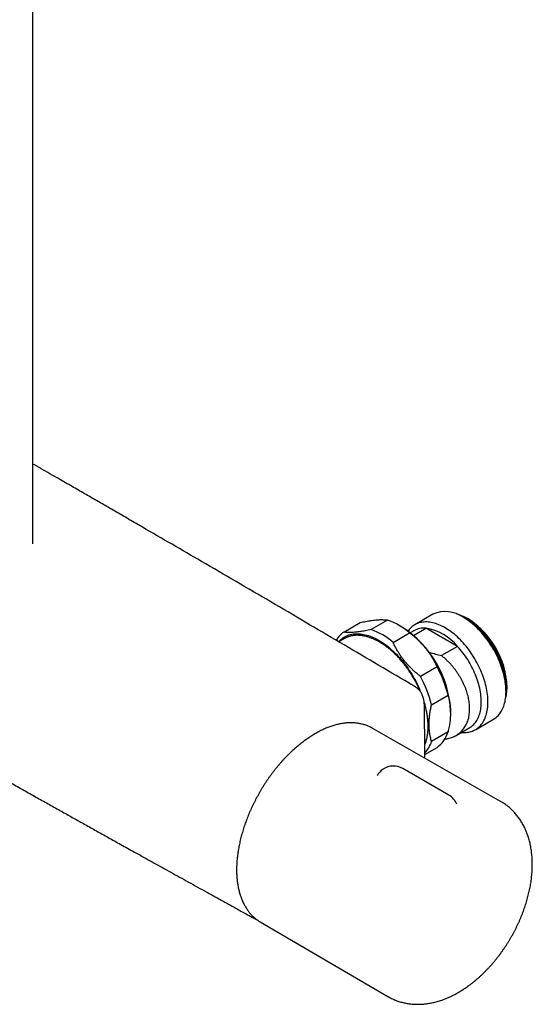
# Model space of a CAD drawing. Header units: millimetres. Extents: x 8 to 1577, y 12 to 2536.
# Tile 2 of 54: x 1413 to 1523, y 225 to 436. Entities that reach past the tile are written whole.
import ezdxf

# ---------------------------------------------------------------- set-up
doc = ezdxf.new("R2010")
doc.units = ezdxf.units.MM

msp = doc.modelspace()

# ---------------------------------------------------------------- linework, layer by layer
at = {"color": 7, "linetype": 'Continuous', "lineweight": 30}
for p, q in [((1415.73, 323.86), (1415.73, 712.23)), ((1501.6, 308.75), (1497.71, 306.51)), ((1482.46, 304.94), (1485.99, 306.98)), ((1491.88, 307.51), (1488.34, 305.47)), ((1494.95, 306.03), (1494.24, 306.44)), ((1508.81, 307.7), (1508.1, 308.11)), ((1509.16, 307.74), (1509.02, 307.82)), ((1493.06, 302.74), (1496.6, 304.78)), ((1497.5, 305.23), (1496.75, 304.8)), ((1497.44, 304.24), (1500.11, 305.78)), ((1506.89, 301.87), (1500.11, 305.78)), ((1482.6, 303.54), (1481.42, 302.85)), ((1506.89, 301.87), (1503.46, 299.89)), ((1502.48, 297.46), (1498.95, 295.42)), ((1517.29, 292.19), (1517.29, 293.01)), ((1517.5, 293.13), (1517.5, 293.29)), ((1501.31, 289.33), (1504.84, 291.38)), ((1505.37, 287.76), (1505.37, 287.96)), ((1510.71, 283.99), (1514.6, 286.24)), ((1516.11, 268.62), (1488.56, 284.33)), ((1504.84, 283.53), (1501.31, 281.49)), ((1506.56, 282.75), (1509.5, 284.45)), ((1499.86, 278.66), (1502.48, 280.17)), ((1499.86, 277.89), (1499.86, 278.86)), ((1505.02, 269.95), (1495.12, 275.66)), ((1463.02, 243.65), (1462.87, 243.72)), ((1464.56, 242.76), (1491.94, 226.76))]:
    msp.add_line(p, q, dxfattribs=at)
at = {"color": 7, "linetype": 'Continuous', "lineweight": 30, "flags": 128}
for points in [[(1504.21, 305.87), (1503.87, 306.05), (1503.54, 306.22), (1503.2, 306.38), (1502.87, 306.53), (1502.54, 306.65), (1502.21, 306.77), (1501.88, 306.86), (1501.56, 306.94), (1501.24, 307.01), (1500.92, 307.06), (1500.61, 307.1), (1500.31, 307.11), (1500, 307.12), (1499.71, 307.1), (1499.42, 307.08), (1499.14, 307.03), (1498.86, 306.97), (1498.59, 306.9), (1498.33, 306.8), (1498.07, 306.7), (1497.83, 306.58), (1497.59, 306.44), (1497.36, 306.29), (1497.14, 306.12), (1496.93, 305.94), (1496.73, 305.74), (1496.54, 305.53), (1496.36, 305.31), (1496.26, 305.17)], [(1514.6, 286.24), (1514.71, 286.31), (1514.94, 286.46), (1515.16, 286.63), (1515.37, 286.81), (1515.57, 287), (1515.76, 287.21), (1515.94, 287.44), (1516.11, 287.67), (1516.27, 287.92), (1516.42, 288.19), (1516.56, 288.46), (1516.68, 288.75), (1516.8, 289.05), (1516.9, 289.36), (1516.99, 289.68), (1517.07, 290.01), (1517.14, 290.35), (1517.19, 290.7), (1517.23, 291.06), (1517.26, 291.43), (1517.28, 291.8), (1517.29, 292.19), (1517.28, 292.58), (1517.26, 292.98), (1517.23, 293.38), (1517.19, 293.79), (1517.14, 294.21), (1517.07, 294.62), (1516.99, 295.05), (1516.9, 295.47), (1516.8, 295.9), (1516.68, 296.33), (1516.56, 296.76), (1516.42, 297.2), (1516.27, 297.63), (1516.11, 298.06), (1515.94, 298.5), (1515.76, 298.93), (1515.57, 299.36), (1515.37, 299.78), (1515.16, 300.21), (1514.94, 300.63), (1514.71, 301.04), (1514.48, 301.45), (1514.23, 301.86), (1513.98, 302.26), (1513.72, 302.65), (1513.45, 303.04), (1513.17, 303.42), (1512.89, 303.79), (1512.6, 304.16), (1512.3, 304.51), (1512, 304.85), (1511.69, 305.19), (1511.38, 305.51), (1511.07, 305.83), (1510.75, 306.13), (1510.42, 306.42), (1510.1, 306.7), (1509.77, 306.97), (1509.44, 307.22), (1509.1, 307.47), (1508.77, 307.69), (1508.43, 307.91), (1508.1, 308.11)], [(1517.19, 290.66), (1517.22, 290.8), (1517.3, 291.12), (1517.36, 291.45), (1517.42, 291.78), (1517.46, 292.13), (1517.48, 292.49), (1517.5, 292.85), (1517.5, 293.22), (1517.49, 293.6), (1517.47, 293.98), (1517.44, 294.37), (1517.39, 294.77), (1517.33, 295.17), (1517.26, 295.58), (1517.18, 295.98), (1517.09, 296.4), (1516.98, 296.81), (1516.86, 297.22), (1516.73, 297.64), (1516.59, 298.06), (1516.44, 298.48), (1516.28, 298.89), (1516.11, 299.31), (1515.93, 299.72), (1515.74, 300.13), (1515.53, 300.54), (1515.32, 300.94), (1515.1, 301.34), (1514.87, 301.74), (1514.63, 302.13), (1514.39, 302.51), (1514.13, 302.89), (1513.87, 303.26), (1513.6, 303.62), (1513.33, 303.98), (1513.05, 304.32), (1512.76, 304.66), (1512.47, 304.99), (1512.17, 305.3), (1511.87, 305.61), (1511.56, 305.9), (1511.25, 306.19), (1510.94, 306.46), (1510.62, 306.72), (1510.3, 306.97), (1509.98, 307.2), (1509.66, 307.42), (1509.34, 307.63), (1509.02, 307.82)], [(1481.37, 302.88), (1481.39, 302.9), (1481.6, 303.12), (1481.82, 303.32), (1482.04, 303.51), (1482.28, 303.69), (1482.53, 303.85), (1482.78, 303.99), (1483.04, 304.12), (1483.31, 304.23), (1483.59, 304.33), (1483.88, 304.41), (1484.17, 304.48), (1484.47, 304.53), (1484.78, 304.57), (1485.09, 304.59), (1485.41, 304.59), (1485.74, 304.58), (1486.07, 304.55), (1486.4, 304.51), (1486.74, 304.45), (1487.08, 304.37), (1487.43, 304.28), (1487.77, 304.18), (1488.13, 304.06), (1488.48, 303.92), (1488.83, 303.77), (1489.19, 303.6), (1489.55, 303.42), (1489.91, 303.22), (1490.26, 303.01), (1490.62, 302.79), (1490.98, 302.55), (1491.33, 302.3), (1491.69, 302.03), (1492.04, 301.76), (1492.39, 301.47), (1492.74, 301.16), (1493.08, 300.85), (1493.42, 300.52), (1493.76, 300.19), (1494.09, 299.84), (1494.42, 299.48), (1494.74, 299.12), (1495.05, 298.74), (1495.36, 298.35), (1495.67, 297.96), (1495.97, 297.56), (1496.26, 297.15), (1496.54, 296.73), (1496.81, 296.31), (1497.08, 295.88), (1497.34, 295.44), (1497.59, 295), (1497.83, 294.56), (1498.06, 294.11), (1498.28, 293.65), (1498.5, 293.2), (1498.7, 292.74), (1498.89, 292.28), (1498.96, 292.1)], [(1507.71, 283.41), (1507.8, 283.41), (1508.11, 283.39), (1508.41, 283.38), (1508.71, 283.4), (1509, 283.43), (1509.28, 283.47), (1509.56, 283.53), (1509.83, 283.61), (1510.09, 283.7), (1510.34, 283.8), (1510.59, 283.93), (1510.83, 284.06), (1511.05, 284.21), (1511.27, 284.38), (1511.48, 284.56), (1511.68, 284.76), (1511.87, 284.97), (1512.05, 285.19), (1512.22, 285.43), (1512.38, 285.68), (1512.53, 285.94), (1512.67, 286.21), (1512.79, 286.5), (1512.91, 286.8), (1513.01, 287.11), (1513.1, 287.43), (1513.18, 287.76), (1513.25, 288.1), (1513.3, 288.45), (1513.35, 288.81), (1513.38, 289.18), (1513.39, 289.56), (1513.4, 289.94), (1513.39, 290.34), (1513.38, 290.73), (1513.35, 291.14), (1513.3, 291.55), (1513.25, 291.96), (1513.18, 292.38), (1513.1, 292.8), (1513.01, 293.23), (1512.91, 293.66), (1512.79, 294.09), (1512.67, 294.52), (1512.53, 294.95), (1512.38, 295.38), (1512.22, 295.82), (1512.05, 296.25), (1511.87, 296.68), (1511.68, 297.11), (1511.48, 297.54), (1511.27, 297.96), (1511.05, 298.38), (1510.83, 298.8), (1510.59, 299.21), (1510.34, 299.62), (1510.09, 300.02), (1509.83, 300.41), (1509.56, 300.8), (1509.28, 301.18), (1509, 301.55), (1508.71, 301.91), (1508.41, 302.26), (1508.11, 302.61), (1507.8, 302.94), (1507.49, 303.27), (1507.18, 303.58), (1506.86, 303.89), (1506.53, 304.18), (1506.21, 304.46), (1505.88, 304.73), (1505.55, 304.98), (1505.21, 305.22), (1504.88, 305.45), (1504.54, 305.66), (1504.21, 305.87)], [(1483.05, 303.77), (1482.86, 303.67), (1482.6, 303.54)], [(1509.5, 284.45), (1509.54, 284.47), (1509.76, 284.61), (1509.97, 284.77), (1510.18, 284.94), (1510.37, 285.12), (1510.55, 285.32), (1510.73, 285.54), (1510.89, 285.76), (1511.05, 286), (1511.19, 286.26), (1511.32, 286.52), (1511.44, 286.8), (1511.55, 287.09), (1511.64, 287.39), (1511.73, 287.7), (1511.8, 288.02), (1511.86, 288.35), (1511.91, 288.69), (1511.95, 289.04), (1511.97, 289.39), (1511.98, 289.76), (1511.98, 290.13), (1511.97, 290.51), (1511.95, 290.9), (1511.91, 291.29), (1511.86, 291.68), (1511.8, 292.08), (1511.73, 292.49), (1511.64, 292.9), (1511.55, 293.31), (1511.44, 293.72), (1511.32, 294.14), (1511.19, 294.55), (1511.05, 294.97), (1510.89, 295.39), (1510.73, 295.8), (1510.55, 296.22), (1510.37, 296.63), (1510.18, 297.04), (1509.97, 297.44), (1509.76, 297.85), (1509.54, 298.25), (1509.31, 298.64), (1509.07, 299.03), (1508.82, 299.41), (1508.56, 299.78), (1508.3, 300.15), (1508.03, 300.51), (1507.76, 300.86), (1507.47, 301.21), (1507.19, 301.54), (1506.89, 301.87)], [(1497.84, 293.18), (1497.7, 293.27), (1497.24, 293.53), (1497.03, 293.66)], [(1488.56, 284.33), (1488.34, 284.45), (1488.27, 284.49)], [(1464.28, 242.92), (1464.53, 242.77), (1464.56, 242.76)]]:
    msp.add_lwpolyline(points, dxfattribs=at)
at = {"color": 7, "linetype": 'Continuous', "lineweight": 30}
for centre, radius, start, end in [((1504.29, 302.82), 6.52, 54.2937, 114.3959), ((1504.42, 300.07), 9.01, 59.3743, 75.2002), ((1486.98, 293.58), 14.76, 49.3549, 70.6505), ((1498.91, 292.19), 18.4, 2.5362, 57.4638), ((1499.4, 292.48), 18.12, 2.5804, 57.4196), ((1485.81, 300.2), 5.81, 125.2547, 148.9153), ((1483.45, 291.54), 14.76, 49.3549, 70.6505), ((1482.77, 286.95), 22.63, 2.5557, 57.4389), ((1499.69, 301.31), 4.49, 84.5908, 119.0987), ((1498.33, 294.88), 11.05, 39.2477, 80.7577), ((1480.32, 285.36), 25.25, 13.775, 28.6364), ((1476.78, 283.32), 25.25, 13.775, 28.6364), ((1498.67, 285.36), 6.44, 306.301, 343.4976), ((1494.68, 283.55), 6.95, 318.2969, 342.7277), ((1493.12, 272.2), 4, 123.2658, 151.2432), ((1493.12, 272.2), 4, 60.0027, 123.2658), ((1503.02, 266.49), 4, 21.9892, 60.0027)]:
    msp.add_arc(centre, radius, start, end, dxfattribs=at)
for points, knots in [([(1439.29, 327.45), (1438.96, 327.64), (1437.61, 328.42), (1435.26, 329.79), (1432.82, 331.2), (1430.99, 332.26), (1429.74, 332.98), (1428.47, 333.71), (1427.18, 334.45), (1425.85, 335.22), (1424.5, 336), (1423.12, 336.79), (1421.58, 337.68), (1419.89, 338.65), (1418.03, 339.72), (1416.64, 340.52), (1415.87, 340.96), (1415.73, 341.04)], [0, 0, 0, 0, 0.042076, 0.171807, 0.299694, 0.352396, 0.405019, 0.458728, 0.513675, 0.569862, 0.627288, 0.685953, 0.745857, 0.822923, 0.901947, 0.98293, 1, 1, 1, 1]), ([(1496.5, 293.97), (1491.55, 296.89), (1481.65, 302.72), (1466.8, 311.43), (1452.68, 319.68), (1443.51, 325), (1439.3, 327.44)], [0, 0, 0, 0, 0.259649, 0.519299, 0.77895, 1, 1, 1, 1]), ([(1326.79, 322.27), (1327.31, 321.97), (1328.58, 321.2), (1330.61, 319.98), (1332.86, 318.62), (1335.07, 317.29), (1337.23, 315.99), (1339.31, 314.74), (1341.3, 313.54), (1343.22, 312.39), (1345.09, 311.26), (1346.93, 310.16), (1348.72, 309.09), (1350.48, 308.03), (1352.19, 307), (1353.87, 306), (1355.5, 305.02), (1357.09, 304.07), (1358.63, 303.16), (1360.12, 302.27), (1361.57, 301.4), (1362.99, 300.56), (1364.38, 299.73), (1365.73, 298.92), (1367.05, 298.14), (1368.32, 297.38), (1369.55, 296.65), (1370.74, 295.95), (1371.87, 295.28), (1372.97, 294.63), (1374.03, 294.01), (1375.06, 293.4), (1376.06, 292.81), (1377.02, 292.25), (1377.93, 291.71), (1378.81, 291.19), (1379.64, 290.7), (1380.44, 290.24), (1381.19, 289.8), (1381.9, 289.38), (1382.57, 288.99), (1383.2, 288.62), (1383.79, 288.27), (1384.33, 287.95), (1384.84, 287.66), (1385.3, 287.39), (1385.73, 287.14), (1386.12, 286.91), (1386.47, 286.71), (1386.78, 286.53), (1387.04, 286.38), (1387.25, 286.25), (1387.42, 286.16), (1387.58, 286.06), (1387.77, 285.95), (1388.01, 285.81), (1388.29, 285.65), (1388.6, 285.47), (1388.96, 285.26), (1389.35, 285.03), (1389.78, 284.78), (1390.26, 284.5), (1390.77, 284.2), (1391.34, 283.88), (1391.96, 283.52), (1392.62, 283.14), (1393.32, 282.73), (1394.06, 282.3), (1394.81, 281.87), (1395.56, 281.44), (1396.31, 281.01), (1397.07, 280.57), (1397.85, 280.12), (1398.62, 279.67), (1399.39, 279.23), (1400.16, 278.79), (1401.47, 278.04), (1403.3, 277), (1405.8, 275.57), (1408.41, 274.09), (1411.12, 272.55), (1413.79, 271.04), (1416.42, 269.56), (1419, 268.1), (1421.1, 266.92), (1422.73, 266.01), (1423.91, 265.35), (1425.1, 264.68), (1426.33, 264), (1427.56, 263.31), (1428.79, 262.62), (1430.03, 261.93), (1431.3, 261.22), (1432.62, 260.49), (1433.97, 259.73), (1435.37, 258.96), (1436.85, 258.13), (1438.43, 257.26), (1440.1, 256.33), (1441.81, 255.38), (1443.58, 254.4), (1445.39, 253.39), (1447.26, 252.36), (1449.17, 251.3), (1451.12, 250.22), (1453.13, 249.11), (1455.17, 247.98), (1457.25, 246.83), (1459.36, 245.66), (1461.24, 244.62), (1462.41, 243.97), (1462.87, 243.72)], [0, 0, 0, 0, 0.0114256, 0.0285361, 0.0453071, 0.0617385, 0.0778305, 0.093583, 0.1081244, 0.1223641, 0.1363021, 0.1499384, 0.1632729, 0.1763058, 0.1890371, 0.2014666, 0.2135946, 0.2254209, 0.2367424, 0.247773, 0.2585127, 0.2689615, 0.2793014, 0.2893398, 0.2990766, 0.3085119, 0.3176456, 0.3263228, 0.3347091, 0.3428046, 0.3506092, 0.3582734, 0.3656348, 0.3726934, 0.3794492, 0.3859022, 0.3920525, 0.3979, 0.403433, 0.4086646, 0.4136005, 0.4182438, 0.4225945, 0.4265828, 0.4302888, 0.4337127, 0.4368543, 0.4397137, 0.442291, 0.444586, 0.4465989, 0.4479824, 0.4491917, 0.4503153, 0.451636, 0.4534021, 0.4554504, 0.4577808, 0.4603935, 0.4632883, 0.4664652, 0.4699244, 0.4736657, 0.4778878, 0.4824196, 0.487261, 0.4924122, 0.497873, 0.5036435, 0.5088902, 0.514369, 0.5200531, 0.5257509, 0.5314249, 0.5370752, 0.5427018, 0.5483046, 0.5657588, 0.5829787, 0.6031728, 0.6230348, 0.6425645, 0.6617621, 0.6806275, 0.6991606, 0.7077825, 0.7163305, 0.7249288, 0.7338611, 0.7431389, 0.7518729, 0.7608923, 0.7701971, 0.7797874, 0.7896632, 0.7998244, 0.8102711, 0.8220922, 0.8342588, 0.8467709, 0.8596284, 0.8728315, 0.8863801, 0.9002742, 0.9145139, 0.9290993, 0.9440302, 0.9590309, 0.9743651, 0.9900327, 1, 1, 1, 1]), ([(1485.99, 306.98), (1486.2, 307.03), (1486.6, 307.11), (1487.18, 307.23), (1487.76, 307.33), (1488.31, 307.41), (1488.84, 307.49), (1489.35, 307.54), (1489.85, 307.58), (1490.32, 307.61), (1490.76, 307.61), (1491.16, 307.59), (1491.54, 307.56), (1491.76, 307.53), (1491.88, 307.51)], [0, 0, 0, 0, 0.079, 0.158031, 0.23702, 0.317559, 0.398147, 0.47868, 0.564443, 0.650273, 0.736043, 0.824003, 0.912023, 1, 1, 1, 1]), ([(1488.34, 305.47), (1488.14, 305.42), (1487.73, 305.34), (1487.15, 305.22), (1486.58, 305.12), (1486.03, 305.04), (1485.5, 304.96), (1484.98, 304.91), (1484.49, 304.87), (1484.02, 304.84), (1483.58, 304.84), (1483.17, 304.86), (1482.79, 304.89), (1482.57, 304.92), (1482.46, 304.94)], [0, 0, 0, 0, 0.079, 0.158031, 0.23702, 0.317559, 0.398147, 0.47868, 0.564443, 0.650273, 0.736043, 0.824003, 0.912023, 1, 1, 1, 1]), ([(1498.94, 292.13), (1498.91, 292.21), (1498.81, 292.44), (1498.65, 292.81), (1498.45, 293.24), (1498.24, 293.67), (1498.02, 294.1), (1497.79, 294.52), (1497.56, 294.94), (1497.31, 295.36), (1497.06, 295.77), (1496.8, 296.17), (1496.54, 296.57), (1496.27, 296.96), (1495.99, 297.35), (1495.7, 297.73), (1495.41, 298.1), (1495.12, 298.47), (1494.81, 298.82), (1494.51, 299.17), (1494.2, 299.51), (1493.88, 299.84), (1493.56, 300.16), (1493.24, 300.47), (1492.91, 300.77), (1492.58, 301.06), (1492.25, 301.34), (1491.91, 301.6), (1491.57, 301.86), (1491.23, 302.1), (1490.89, 302.33), (1490.55, 302.55), (1490.21, 302.76), (1489.87, 302.96), (1489.52, 303.14), (1489.18, 303.31), (1488.84, 303.46), (1488.5, 303.6), (1488.16, 303.73), (1487.83, 303.85), (1487.49, 303.95), (1487.16, 304.03), (1486.83, 304.1), (1486.5, 304.16), (1486.18, 304.21), (1485.86, 304.23), (1485.55, 304.25), (1485.24, 304.25), (1484.94, 304.24), (1484.64, 304.21), (1484.35, 304.16), (1484.06, 304.11), (1483.78, 304.04), (1483.51, 303.95), (1483.27, 303.86), (1483.12, 303.8), (1483.06, 303.77)], [0, 0, 0, 0, 0.0103822, 0.0291762, 0.0479694, 0.0667619, 0.0855539, 0.1043456, 0.1231371, 0.1419285, 0.16072, 0.1795117, 0.1983038, 0.2170964, 0.2358896, 0.2546837, 0.2734788, 0.2922751, 0.3110726, 0.3298716, 0.3486721, 0.3674744, 0.3862786, 0.4050847, 0.4238929, 0.4427033, 0.461516, 0.480331, 0.4991483, 0.517968, 0.53679, 0.5556141, 0.5744401, 0.5932679, 0.612097, 0.6309269, 0.649757, 0.6685863, 0.6874139, 0.7062385, 0.7250588, 0.7438733, 0.7626801, 0.7814773, 0.8002629, 0.8190345, 0.8377901, 0.8565275, 0.8752448, 0.8939406, 0.9126137, 0.9312641, 0.949892, 0.9684988, 0.9870869, 1, 1, 1, 1]), ([(1496.6, 304.78), (1496.8, 304.62), (1497.21, 304.31), (1497.79, 303.81), (1498.36, 303.29), (1498.91, 302.74), (1499.44, 302.17), (1499.96, 301.58), (1500.45, 300.95), (1500.92, 300.29), (1501.36, 299.61), (1501.77, 298.91), (1502.15, 298.19), (1502.37, 297.71), (1502.48, 297.46)], [0, 0, 0, 0, 0.079, 0.158031, 0.23702, 0.317559, 0.398147, 0.47868, 0.564443, 0.650273, 0.736043, 0.824003, 0.912023, 1, 1, 1, 1]), ([(1498.95, 295.42), (1498.74, 295.58), (1498.34, 295.9), (1497.75, 296.4), (1497.18, 296.92), (1496.63, 297.46), (1496.1, 298.03), (1495.59, 298.63), (1495.09, 299.26), (1494.62, 299.92), (1494.18, 300.6), (1493.78, 301.3), (1493.4, 302.01), (1493.18, 302.5), (1493.06, 302.74)], [0, 0, 0, 0, 0.079, 0.158031, 0.23702, 0.317559, 0.398147, 0.47868, 0.564443, 0.650273, 0.736043, 0.824003, 0.912023, 1, 1, 1, 1]), ([(1500.74, 300.65), (1500.8, 300.63), (1501.27, 300.48), (1502.18, 300.23), (1503.04, 300), (1503.46, 299.89)], [0, 0, 0, 0, 0.0679682, 0.5339684, 1, 1, 1, 1]), ([(1504.14, 281.98), (1504.22, 281.99), (1504.47, 282.02), (1504.88, 282.1), (1505.35, 282.22), (1505.81, 282.39), (1506.26, 282.58), (1506.67, 282.81), (1507.06, 283.07), (1507.41, 283.35), (1507.74, 283.66), (1508.05, 284), (1508.33, 284.38), (1508.58, 284.78), (1508.8, 285.2), (1508.99, 285.63), (1509.15, 286.09), (1509.28, 286.57), (1509.38, 287.08), (1509.45, 287.6), (1509.48, 288.13), (1509.49, 288.66), (1509.47, 289.21), (1509.41, 289.78), (1509.32, 290.36), (1509.21, 290.94), (1509.06, 291.52), (1508.89, 292.1), (1508.69, 292.69), (1508.46, 293.27), (1508.19, 293.87), (1507.91, 294.45), (1507.6, 295.02), (1507.26, 295.58), (1506.91, 296.13), (1506.52, 296.68), (1506.11, 297.22), (1505.66, 297.77), (1505.16, 298.32), (1504.62, 298.87), (1504.06, 299.4), (1503.66, 299.72), (1503.46, 299.89)], [0, 0, 0, 0, 0.01233, 0.03768, 0.063009, 0.089102, 0.115217, 0.141309, 0.166184, 0.191079, 0.215955, 0.241575, 0.267217, 0.292837, 0.317335, 0.341852, 0.36635, 0.391574, 0.416818, 0.442041, 0.466307, 0.490592, 0.514858, 0.539832, 0.564826, 0.5898, 0.614012, 0.638243, 0.662455, 0.687363, 0.712291, 0.737199, 0.761539, 0.785898, 0.810238, 0.835269, 0.86032, 0.885351, 0.91378, 0.94221, 0.971105, 1, 1, 1, 1]), ([(1497.03, 293.66), (1497.03, 293.66), (1496.98, 293.69), (1496.88, 293.75), (1496.75, 293.82), (1496.61, 293.9), (1496.54, 293.95), (1496.5, 293.97)], [0, 0, 0, 0, 0.038026, 0.276735, 0.515021, 0.754928, 1, 1, 1, 1]), ([(1499.86, 278.86), (1499.86, 279.16), (1499.86, 279.75), (1499.85, 280.62), (1499.85, 281.44), (1499.85, 282.22), (1499.84, 282.95), (1499.84, 283.65), (1499.83, 284.3), (1499.83, 284.91), (1499.82, 285.48), (1499.82, 286), (1499.81, 286.48), (1499.81, 286.92), (1499.8, 287.32), (1499.8, 287.7), (1499.79, 288.04), (1499.79, 288.33), (1499.78, 288.58), (1499.78, 288.79), (1499.78, 288.98), (1499.77, 289.16), (1499.77, 289.35), (1499.76, 289.53), (1499.74, 289.72), (1499.72, 289.92), (1499.69, 290.13), (1499.66, 290.34), (1499.61, 290.55), (1499.56, 290.75), (1499.5, 290.95), (1499.44, 291.14), (1499.36, 291.34), (1499.28, 291.54), (1499.18, 291.75), (1499.06, 291.95), (1498.94, 292.14), (1498.82, 292.3), (1498.71, 292.44), (1498.59, 292.58), (1498.47, 292.69), (1498.38, 292.79), (1498.29, 292.86), (1498.18, 292.95), (1498.03, 293.06), (1497.92, 293.13), (1497.85, 293.17)], [0, 0, 0, 0, 0.0593865, 0.1159518, 0.1697048, 0.2206514, 0.2687958, 0.3141404, 0.3566864, 0.3964341, 0.4333835, 0.4675337, 0.4988842, 0.5274338, 0.553468, 0.5776751, 0.6000761, 0.6205302, 0.6346536, 0.6479049, 0.6603372, 0.6722503, 0.6839941, 0.6964779, 0.7072903, 0.720239, 0.7344617, 0.7487411, 0.7630561, 0.7775027, 0.7911546, 0.80684, 0.8206799, 0.8360041, 0.8528284, 0.8707201, 0.8885822, 0.9019467, 0.9145421, 0.9283691, 0.9427801, 0.9514483, 0.9599871, 0.9705879, 0.9839221, 1, 1, 1, 1]), ([(1499.85, 280.7), (1499.87, 280.73), (1499.93, 280.86), (1500.02, 281.11), (1500.12, 281.42), (1500.22, 281.75), (1500.3, 282.09), (1500.37, 282.43), (1500.43, 282.79), (1500.49, 283.15), (1500.53, 283.52), (1500.55, 283.9), (1500.57, 284.29), (1500.58, 284.68), (1500.57, 285.07), (1500.56, 285.48), (1500.53, 285.89), (1500.49, 286.3), (1500.44, 286.72), (1500.38, 287.14), (1500.31, 287.57), (1500.23, 288), (1500.14, 288.43), (1500.03, 288.87), (1499.92, 289.3), (1499.81, 289.69), (1499.73, 289.94), (1499.7, 290.03)], [0, 0, 0, 0, 0.014679, 0.056203, 0.097758, 0.139341, 0.180947, 0.222572, 0.264211, 0.305861, 0.347519, 0.389182, 0.430848, 0.472515, 0.514182, 0.555846, 0.597508, 0.639166, 0.680819, 0.722469, 0.764114, 0.805755, 0.847391, 0.889022, 0.93065, 0.972273, 1, 1, 1, 1]), ([(1504.84, 291.38), (1504.91, 291.16), (1505.03, 290.73), (1505.18, 290.04), (1505.29, 289.31), (1505.35, 288.66), (1505.37, 288.1), (1505.38, 287.64), (1505.37, 287.17), (1505.34, 286.69), (1505.3, 286.2), (1505.24, 285.7), (1505.17, 285.19), (1505.08, 284.66), (1504.97, 284.11), (1504.89, 283.72), (1504.84, 283.53)], [0, 0, 0, 0, 0.099011, 0.198297, 0.298543, 0.39917, 0.457013, 0.514857, 0.573029, 0.631201, 0.690353, 0.749505, 0.808964, 0.868424, 0.934172, 1, 1, 1, 1]), ([(1501.31, 281.49), (1501.27, 281.63), (1501.18, 281.92), (1501.08, 282.35), (1500.99, 282.77), (1500.92, 283.18), (1500.86, 283.61), (1500.82, 284.05), (1500.79, 284.5), (1500.78, 284.96), (1500.78, 285.44), (1500.8, 286.03), (1500.86, 286.74), (1500.97, 287.59), (1501.12, 288.45), (1501.24, 289.04), (1501.31, 289.33)], [0, 0, 0, 0, 0.06575, 0.131576, 0.189439, 0.247365, 0.305498, 0.363707, 0.42277, 0.481919, 0.541331, 0.60083, 0.699741, 0.799028, 0.899362, 1, 1, 1, 1]), ([(1488.25, 284.49), (1488.24, 284.5), (1488.13, 284.56), (1487.89, 284.67), (1487.56, 284.82), (1487.22, 284.95), (1486.88, 285.06), (1486.52, 285.16), (1486.16, 285.25), (1485.8, 285.32), (1485.43, 285.38), (1485.05, 285.43), (1484.66, 285.46), (1484.28, 285.47), (1483.88, 285.48), (1483.48, 285.46), (1483.08, 285.44), (1482.67, 285.4), (1482.26, 285.34), (1481.85, 285.27), (1481.43, 285.18), (1481.01, 285.09), (1480.58, 284.97), (1480.15, 284.85), (1479.72, 284.7), (1479.29, 284.55), (1478.86, 284.38), (1478.42, 284.2), (1477.99, 284), (1477.55, 283.79), (1477.12, 283.57), (1476.68, 283.33), (1476.24, 283.08), (1475.81, 282.82), (1475.46, 282.6), (1475.25, 282.47), (1475.19, 282.43)], [0, 0, 0, 0, 0.003451, 0.03377, 0.064096, 0.094435, 0.124795, 0.155181, 0.1856, 0.216054, 0.246548, 0.277084, 0.307663, 0.338286, 0.368951, 0.399658, 0.430404, 0.461187, 0.492005, 0.522854, 0.553731, 0.584633, 0.615556, 0.646497, 0.677454, 0.708424, 0.739404, 0.770392, 0.801386, 0.832384, 0.863384, 0.894386, 0.925387, 0.956388, 0.987386, 1, 1, 1, 1]), ([(1475.19, 282.43), (1475.12, 282.38), (1474.9, 282.23), (1474.53, 281.98), (1474.1, 281.67), (1473.67, 281.35), (1473.24, 281.02), (1472.81, 280.67), (1472.39, 280.32), (1471.97, 279.95), (1471.55, 279.58), (1471.14, 279.19), (1470.72, 278.79), (1470.32, 278.38), (1469.91, 277.97), (1469.52, 277.54), (1469.12, 277.1), (1468.73, 276.66), (1468.35, 276.21), (1467.97, 275.75), (1467.6, 275.28), (1467.23, 274.8), (1466.87, 274.32), (1466.51, 273.83), (1466.17, 273.33), (1465.82, 272.83), (1465.49, 272.32), (1465.16, 271.8), (1464.84, 271.28), (1464.53, 270.76), (1464.22, 270.23), (1463.93, 269.69), (1463.64, 269.15), (1463.36, 268.61), (1463.09, 268.06), (1462.82, 267.52), (1462.57, 266.97), (1462.32, 266.41), (1462.09, 265.86), (1461.86, 265.3), (1461.64, 264.74), (1461.44, 264.18), (1461.24, 263.63), (1461.05, 263.07), (1460.87, 262.51), (1460.71, 261.95), (1460.55, 261.39), (1460.4, 260.84), (1460.27, 260.28), (1460.14, 259.73), (1460.03, 259.18), (1459.92, 258.63), (1459.83, 258.09), (1459.75, 257.55), (1459.67, 257.01), (1459.61, 256.48), (1459.56, 255.95), (1459.53, 255.43), (1459.5, 254.91), (1459.48, 254.4), (1459.48, 253.89), (1459.48, 253.39), (1459.5, 252.89), (1459.53, 252.41), (1459.57, 251.93), (1459.62, 251.45), (1459.69, 250.99), (1459.76, 250.53), (1459.84, 250.08), (1459.94, 249.64), (1460.05, 249.21), (1460.17, 248.79), (1460.29, 248.37), (1460.43, 247.97), (1460.58, 247.58), (1460.75, 247.2), (1460.92, 246.83), (1461.1, 246.47), (1461.29, 246.12), (1461.5, 245.78), (1461.71, 245.45), (1461.93, 245.14), (1462.16, 244.84), (1462.4, 244.55), (1462.65, 244.27), (1462.91, 244.01), (1463.18, 243.76), (1463.46, 243.52), (1463.74, 243.3), (1464.02, 243.1), (1464.2, 242.98), (1464.27, 242.93)], [0, 0, 0, 0, 0.00599, 0.01735, 0.028709, 0.040066, 0.051422, 0.062776, 0.074129, 0.085481, 0.09683, 0.108179, 0.119526, 0.130871, 0.142215, 0.153558, 0.1649, 0.17624, 0.187579, 0.198918, 0.210255, 0.221591, 0.232927, 0.244262, 0.255597, 0.266931, 0.278264, 0.289598, 0.300931, 0.312264, 0.323597, 0.334929, 0.346262, 0.357596, 0.368929, 0.380263, 0.391597, 0.402932, 0.414268, 0.425604, 0.436941, 0.448279, 0.459618, 0.470958, 0.482299, 0.493642, 0.504986, 0.516331, 0.527677, 0.539026, 0.550375, 0.561727, 0.57308, 0.584435, 0.595791, 0.607149, 0.618509, 0.62987, 0.641233, 0.652598, 0.663963, 0.67533, 0.686697, 0.698065, 0.709434, 0.720801, 0.732168, 0.743533, 0.754896, 0.766256, 0.777612, 0.788963, 0.800308, 0.811647, 0.822977, 0.834297, 0.845607, 0.856905, 0.86819, 0.879461, 0.890717, 0.901957, 0.913181, 0.924388, 0.93558, 0.946756, 0.957918, 0.969066, 0.980203, 0.99133, 1, 1, 1, 1]), ([(1508.24, 228.34), (1508.33, 228.4), (1508.57, 228.56), (1508.97, 228.83), (1509.43, 229.17), (1509.89, 229.52), (1510.35, 229.88), (1510.8, 230.25), (1511.24, 230.63), (1511.68, 231.02), (1512.11, 231.42), (1512.54, 231.83), (1512.96, 232.25), (1513.37, 232.68), (1513.78, 233.12), (1514.18, 233.57), (1514.58, 234.03), (1514.97, 234.49), (1515.35, 234.96), (1515.72, 235.44), (1516.08, 235.93), (1516.44, 236.42), (1516.79, 236.92), (1517.14, 237.43), (1517.47, 237.95), (1517.8, 238.46), (1518.11, 238.99), (1518.42, 239.52), (1518.72, 240.05), (1519.02, 240.59), (1519.3, 241.14), (1519.57, 241.68), (1519.84, 242.24), (1520.09, 242.79), (1520.34, 243.35), (1520.57, 243.91), (1520.79, 244.48), (1521.01, 245.04), (1521.21, 245.61), (1521.41, 246.18), (1521.59, 246.75), (1521.76, 247.33), (1521.92, 247.9), (1522.07, 248.48), (1522.21, 249.05), (1522.34, 249.63), (1522.45, 250.21), (1522.56, 250.78), (1522.65, 251.36), (1522.73, 251.93), (1522.79, 252.5), (1522.85, 253.07), (1522.89, 253.64), (1522.91, 254.21), (1522.93, 254.77), (1522.93, 255.33), (1522.91, 255.88), (1522.89, 256.43), (1522.85, 256.98), (1522.79, 257.52), (1522.73, 258.05), (1522.64, 258.58), (1522.55, 259.1), (1522.44, 259.61), (1522.31, 260.11), (1522.18, 260.6), (1522.03, 261.09), (1521.86, 261.56), (1521.69, 262.03), (1521.5, 262.48), (1521.3, 262.92), (1521.08, 263.35), (1520.86, 263.77), (1520.62, 264.18), (1520.37, 264.57), (1520.11, 264.95), (1519.84, 265.32), (1519.56, 265.68), (1519.27, 266.03), (1518.97, 266.36), (1518.66, 266.68), (1518.34, 266.99), (1518.01, 267.28), (1517.67, 267.56), (1517.33, 267.83), (1516.97, 268.08), (1516.61, 268.32), (1516.32, 268.5), (1516.15, 268.6), (1516.11, 268.62)], [0, 0, 0, 0, 0.0066389, 0.0186917, 0.0307327, 0.0427663, 0.0547897, 0.0668007, 0.0787978, 0.0907797, 0.1027458, 0.1146957, 0.1266292, 0.1385466, 0.1504483, 0.1623349, 0.1742071, 0.1860658, 0.197912, 0.2097469, 0.2215715, 0.233387, 0.2451948, 0.2569961, 0.2687922, 0.2805845, 0.2923744, 0.3041632, 0.3159522, 0.3277426, 0.3395357, 0.3513327, 0.3631352, 0.3749444, 0.3867618, 0.3985886, 0.4104263, 0.422276, 0.4341392, 0.4460168, 0.4579101, 0.4698201, 0.4817477, 0.4936937, 0.5056587, 0.5176432, 0.5296473, 0.541671, 0.5537138, 0.565775, 0.5778533, 0.589947, 0.6020538, 0.6141707, 0.6262942, 0.6384189, 0.6505389, 0.6626483, 0.6747403, 0.6868077, 0.6988427, 0.7108372, 0.7227831, 0.7346723, 0.7464971, 0.7582503, 0.7699254, 0.781517, 0.7930207, 0.8044334, 0.8157528, 0.8269783, 0.83811, 0.8491494, 0.8600987, 0.870961, 0.8817403, 0.892441, 0.903068, 0.9136269, 0.9241234, 0.9345633, 0.9449529, 0.9552985, 0.9656066, 0.9758837, 0.9861362, 0.9963709, 1, 1, 1, 1]), ([(1462.87, 243.72), (1463.03, 243.63), (1463.31, 243.48), (1463.61, 243.36), (1463.74, 243.3)], [0, 0, 0, 0, 0.564583, 1, 1, 1, 1]), ([(1491.94, 226.76), (1492, 226.72), (1492.19, 226.61), (1492.51, 226.44), (1492.9, 226.25), (1493.29, 226.07), (1493.69, 225.91), (1494.1, 225.76), (1494.52, 225.62), (1494.94, 225.5), (1495.36, 225.4), (1495.8, 225.31), (1496.23, 225.23), (1496.67, 225.17), (1497.12, 225.12), (1497.57, 225.09), (1498.02, 225.07), (1498.48, 225.07), (1498.95, 225.08), (1499.41, 225.11), (1499.88, 225.15), (1500.36, 225.21), (1500.83, 225.28), (1501.31, 225.37), (1501.79, 225.48), (1502.28, 225.6), (1502.76, 225.74), (1503.25, 225.89), (1503.74, 226.06), (1504.23, 226.24), (1504.71, 226.44), (1505.2, 226.65), (1505.69, 226.88), (1506.17, 227.12), (1506.66, 227.38), (1507.14, 227.65), (1507.61, 227.94), (1507.98, 228.17), (1508.19, 228.31), (1508.24, 228.34)], [0, 0, 0, 0, 0.013003, 0.038782, 0.064554, 0.090335, 0.116142, 0.141992, 0.1679, 0.193885, 0.219961, 0.246145, 0.272454, 0.298902, 0.325503, 0.352273, 0.379223, 0.406366, 0.433713, 0.461272, 0.48905, 0.517052, 0.54528, 0.573735, 0.602413, 0.63131, 0.660416, 0.68972, 0.71921, 0.748871, 0.778683, 0.808631, 0.838694, 0.868854, 0.899092, 0.92939, 0.959732, 0.990101, 1, 1, 1, 1])]:
    msp.add_open_spline(points, degree=3, knots=knots, dxfattribs=at)

doc.saveas('drawing.dxf')
